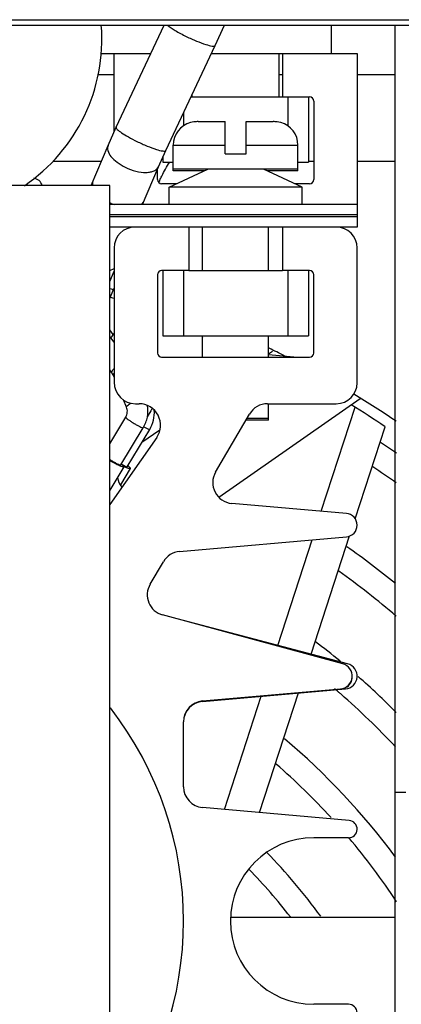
# Model space of a CAD drawing. Header units: inches. Extents: x 0 to 22, y 0 to 17.
# Tile 8 of 55: x 8.99 to 9.147, y 7.806 to 8.211. Entities that reach past the tile are written whole.
import ezdxf

# ---------------------------------------------------------------- set-up
doc = ezdxf.new("R2010")
doc.units = ezdxf.units.IN
doc.header["$LTSCALE"] = 1.21
doc.header["$MEASUREMENT"] = 0
doc.layers.get('0').update_dxf_attribs({"linetype": 'CONTINUOUS'})
for name, color, linetype in [('02___PRT_ALL_AXES', 7, 'CONTINUOUS'), ('AXES', 7, 'CONTINUOUS'), ('AXIS_PART', 7, 'CONTINUOUS')]:
    doc.layers.add(name, color=color, linetype=linetype)

msp = doc.modelspace()

# ---------------------------------------------------------------- linework, layer by layer
at = {"color": 7, "linetype": 'Continuous'}
for p, q in [((8.146512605, 8.2113191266), (9.6822268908, 8.2113191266)), ((8.391655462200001, 8.2090334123), (9.4370840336, 8.2090334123)), ((9.0295331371, 8.1670347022), (9.049285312, 8.2090334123)), ((9.070214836, 8.2006739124), (9.0741443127, 8.2090463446)), ((9.1179411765, 8.2090334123), (9.1179411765, 8.1973591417)), ((9.144298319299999, 7.268787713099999), (9.144298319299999, 8.2090334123)), ((9.023151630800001, 8.1973591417), (9.043794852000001, 8.1973591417)), ((9.0286554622, 8.1651399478), (9.0286554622, 8.1973591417)), ((9.0498912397, 8.1574601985), (9.070214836, 8.2006739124)), ((9.0686558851, 8.1973591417), (9.128655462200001, 8.1973591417)), ((9.0979411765, 8.1973591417), (9.0979411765, 8.1795019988)), ((9.128655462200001, 8.1973591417), (9.128655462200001, 8.1259305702)), ((9.0219757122, 8.1887877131), (9.0286554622, 8.1887877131)), ((9.096512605, 8.1887877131), (9.0979411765, 8.1887877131)), ((9.128655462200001, 8.1887877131), (9.144298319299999, 8.1887877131)), ((9.0979411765, 8.1795019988), (9.1090840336, 8.1795019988)), ((9.1000840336, 8.1795019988), (9.1000840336, 8.1676755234)), ((9.1086554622, 8.1795019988), (9.1086554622, 8.1526448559)), ((9.110798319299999, 8.177787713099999), (9.110798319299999, 8.1455019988)), ((9.0572268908, 8.1730578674), (9.0572268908, 8.1676755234)), ((9.061512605, 8.1692133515), (9.0600840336, 8.168946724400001)), ((9.0600840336, 8.168946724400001), (9.0600840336, 8.1690099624)), ((9.0632401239, 8.1693591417), (9.0743697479, 8.1693591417)), ((9.0743697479, 8.1560734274), (9.0743697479, 8.1693591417)), ((9.0829411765, 8.1560734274), (9.0829411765, 8.1693591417)), ((9.0829411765, 8.1693591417), (9.094070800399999, 8.1693591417)), ((9.0971583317, 8.1689455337), (9.0957983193, 8.1692133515)), ((9.0972268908, 8.1690099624), (9.0972268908, 8.168946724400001)), ((9.026178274, 8.1595511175), (9.0295331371, 8.1670347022)), ((9.0191935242, 8.143073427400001), (9.026178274, 8.1595511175)), ((9.046891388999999, 8.1507710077), (9.0498912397, 8.1574601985)), ((9.053012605, 8.1491247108), (9.053012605, 8.1597162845)), ((9.053012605, 8.1597162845), (9.0743697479, 8.1597162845)), ((9.0829411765, 8.1597162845), (9.1042983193, 8.1597162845)), ((9.1042983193, 8.1491247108), (9.1042983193, 8.1597162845)), ((9.0034381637, 8.1530734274), (9.0234324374, 8.1530734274)), ((9.048655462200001, 8.1547808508), (9.048655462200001, 8.1526448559)), ((9.048655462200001, 8.1526448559), (9.053012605, 8.1526448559)), ((9.0743697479, 8.1560734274), (9.0829411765, 8.1560734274)), ((9.1042983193, 8.1526448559), (9.1086554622, 8.1526448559)), ((9.1086554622, 8.1530734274), (9.110798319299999, 8.1530734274)), ((9.128655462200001, 8.1530734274), (9.144298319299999, 8.1530734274)), ((9.040297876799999, 8.1352162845), (9.046891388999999, 8.1507710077)), ((9.046512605, 8.1455019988), (9.046512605, 8.1498774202)), ((9.051298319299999, 8.1423591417), (9.0672289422, 8.1497877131)), ((9.1042983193, 8.1497877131), (9.053012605, 8.1497877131)), ((9.0658071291, 8.1491247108), (9.053012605, 8.1491247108)), ((9.106012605, 8.1423591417), (9.090081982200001, 8.1497877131)), ((9.1042983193, 8.1491247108), (9.0915037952, 8.1491247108)), ((9.0199537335, 8.1448667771), (9.019773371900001, 8.144247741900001)), ((9.046986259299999, 8.1443939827), (9.0473445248, 8.1448927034)), ((9.0470877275, 8.1442409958), (9.0474822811, 8.1451717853)), ((9.0268556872, 8.143073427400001), (8.8796946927, 8.143073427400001)), ((9.0197337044, 8.1438687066), (9.0197922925, 8.1430820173)), ((9.0268556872, 7.6832348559), (9.0268556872, 8.143073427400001)), ((9.0543619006, 8.1437877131), (9.0482268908, 8.1437877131)), ((9.051298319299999, 8.1352162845), (9.051298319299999, 8.1423591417)), ((9.106012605, 8.1423591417), (9.051298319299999, 8.1423591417)), ((9.1090840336, 8.1437877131), (9.1029490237, 8.1437877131)), ((9.106012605, 8.1352162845), (9.106012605, 8.1423591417)), ((9.128655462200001, 8.1352162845), (9.0268556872, 8.1352162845)), ((9.0400447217, 8.1351753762), (9.040666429, 8.136086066)), ((9.128655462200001, 8.1309305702), (9.0268556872, 8.1309305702)), ((9.128655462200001, 8.130216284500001), (9.0268556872, 8.130216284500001)), ((9.128655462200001, 8.1259305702), (9.0268556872, 8.1259305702)), ((9.0593697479, 8.1259305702), (9.0593697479, 8.1080734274)), ((9.0650840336, 8.1080734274), (9.0650840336, 8.1259305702)), ((9.092226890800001, 8.1080734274), (9.092226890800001, 8.1259305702)), ((9.0979411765, 8.1259305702), (9.0979411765, 8.1080734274)), ((9.0286554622, 8.1173591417), (9.0286554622, 8.0620734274)), ((9.128655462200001, 8.0617877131), (9.128655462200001, 8.1173591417)), ((9.0268629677, 8.1080499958), (9.028672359, 8.108880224)), ((9.0593697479, 8.1080734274), (9.0482268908, 8.1080734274)), ((9.048655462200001, 8.1080734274), (9.048655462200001, 8.0812162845)), ((9.0572268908, 8.1080734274), (9.0572268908, 8.0812162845)), ((9.1090840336, 8.1080734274), (9.0979411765, 8.1080734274)), ((9.1000840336, 8.1080734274), (9.1000840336, 8.0812162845)), ((9.1086554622, 8.1080734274), (9.1086554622, 8.0812162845)), ((9.026856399, 8.103513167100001), (9.0286572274, 8.1077558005)), ((9.046512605, 8.106359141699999), (9.046512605, 8.0740734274)), ((9.110798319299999, 8.0740734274), (9.110798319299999, 8.106359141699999)), ((9.0268556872, 8.0965332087), (9.0284313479, 8.1002410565)), ((9.0268802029, 8.1005849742), (9.0284313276, 8.1002410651)), ((9.0284313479, 8.1002410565), (9.0286562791, 8.100770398)), ((9.028335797, 8.0816722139), (9.0268556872, 8.083580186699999)), ((9.0286554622, 8.0785419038), (9.0268556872, 8.080861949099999)), ((9.027384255, 8.080180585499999), (9.0286554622, 8.0821733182)), ((9.048655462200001, 8.0812162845), (9.1086554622, 8.0812162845)), ((9.0650840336, 8.0723591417), (9.0650840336, 8.0812162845)), ((9.092226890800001, 8.0723591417), (9.092226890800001, 8.0812162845)), ((9.0482268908, 8.0723591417), (9.1090840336, 8.0723591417)), ((9.0938446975, 8.074773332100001), (9.092226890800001, 8.0736428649)), ((9.092226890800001, 8.0734033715), (9.104162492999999, 8.0723591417)), ((9.0277941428, 8.0658883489), (9.0268556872, 8.0670980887)), ((9.028317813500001, 8.0649823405), (9.0277941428, 8.0658883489)), ((9.0283178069, 8.0649823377), (9.0286330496, 8.0655898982)), ((9.0286554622, 8.0641677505), (9.028317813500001, 8.0649823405)), ((9.0717342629, 8.014724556), (9.1299283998, 8.0553886)), ((9.0337885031, 8.0517840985), (9.0325422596, 8.0547907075)), ((9.037512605, 8.053216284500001), (9.0389264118, 8.053216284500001)), ((9.091792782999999, 8.053216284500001), (9.1200840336, 8.053216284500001)), ((9.092226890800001, 8.0464104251), (9.092226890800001, 8.053216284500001)), ((9.1139185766, 8.0089341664), (9.1278267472, 8.051739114)), ((9.0268556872, 8.0367358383), (9.0334411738, 8.047658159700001)), ((9.0437276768, 8.0502599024), (9.0423184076, 8.0478189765)), ((9.070415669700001, 8.025016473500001), (9.0843895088, 8.048964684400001)), ((9.092226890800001, 8.0470734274), (9.083285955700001, 8.0470734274)), ((9.031427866, 8.0279802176), (9.0406659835, 8.0433020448)), ((9.040393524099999, 8.0433038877), (9.0406659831, 8.043302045)), ((9.0408367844, 8.0436309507), (9.0430555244, 8.0425906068)), ((9.092226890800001, 8.0464104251), (9.0828990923, 8.0464104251)), ((9.0461817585, 8.0392788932), (9.0268556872, 8.0116784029)), ((9.0340898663, 8.0272669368), (9.0433279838, 8.0425887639)), ((9.0474794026, 8.0423748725), (9.0400826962, 8.0372063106)), ((9.0430555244, 8.0425906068), (9.043327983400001, 8.0425887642)), ((9.032678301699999, 8.0272215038), (9.0268556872, 8.017564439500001)), ((9.0311554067, 8.0279820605), (9.031381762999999, 8.0279535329)), ((9.0311611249, 8.0279159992), (9.031419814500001, 8.0279084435)), ((9.032219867, 8.027976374), (9.033817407, 8.0272687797)), ((9.0323764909, 8.0277437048), (9.033789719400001, 8.027209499)), ((9.0326838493, 8.027232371), (9.0326781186, 8.027221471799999)), ((9.033817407, 8.0272687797), (9.0340437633, 8.027240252)), ((9.0338231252, 8.0272027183), (9.0340818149, 8.0271951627)), ((9.035340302, 8.0265082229), (9.031261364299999, 8.0197431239)), ((9.0353458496, 8.026519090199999), (9.0353401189, 8.026508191)), ((9.1242437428, 8.0080308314), (9.0770718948, 8.0121578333)), ((9.0555748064, 7.9923939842), (9.1242437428, 7.9984017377)), ((9.0959724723, 7.953701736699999), (9.1100941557, 7.9971638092)), ((9.04348045, 7.9788551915), (9.0489185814, 7.9881750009)), ((9.1227674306, 7.946129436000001), (9.0486370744, 7.966263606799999)), ((9.1247444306, 7.946105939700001), (9.0572268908, 7.9639305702)), ((9.0650512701, 7.9306516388), (9.123861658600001, 7.9357968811)), ((9.0650512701, 7.9308266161), (9.121845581, 7.935795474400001)), ((9.1207698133, 7.9346652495), (9.120921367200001, 7.9345339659)), ((9.0740200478, 7.886139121), (9.089168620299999, 7.9327616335)), ((9.0572268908, 7.8954625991), (9.0572268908, 7.922287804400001)), ((9.1487268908, 7.8930734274), (9.144298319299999, 7.8930734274)), ((9.1253890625, 7.881644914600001), (9.0650512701, 7.8869237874)), ((9.1250771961, 7.8745019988), (9.110798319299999, 7.8745019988)), ((9.0766982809, 7.8418642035), (9.144298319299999, 7.8418642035)), ((9.1250771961, 7.8059305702), (9.110798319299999, 7.8059305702))]:
    msp.add_line(p, q, dxfattribs=at)
at = {"color": 3, "linetype": 'Continuous'}
for p, q in [((9.0602575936, 8.1795019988), (9.0979411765, 8.1795019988)), ((9.0593697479, 8.1080734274), (9.0979411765, 8.1080734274))]:
    msp.add_line(p, q, dxfattribs=at)
at = {"color": 7, "linetype": 'Continuous'}
for centre, radius, start, end in [((8.9505058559, 8.203332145), 0.0731158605, 304.3419438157, 4.4860809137), ((9.1090840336, 8.177787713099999), 0.0017142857, 0, 90), ((9.0626554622, 8.1597162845), 0.009642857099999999, 105.4660148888, 180), ((9.063238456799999, 8.1590710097), 0.0102881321, 89.99071559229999, 99.65712448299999), ((9.0940724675, 8.1590710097), 0.0102881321, 80.342875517, 90.00928440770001), ((9.0946554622, 8.1597162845), 0.009642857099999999, 0, 74.5339851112), ((8.994625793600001, 8.141387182), 0.0048291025, 20.9098074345, 77.5367228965), ((9.0482268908, 8.1455019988), 0.0017142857, 180, 270), ((9.044959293, 8.1462430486), 0.002740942, 330.4846092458, 336.9938746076), ((9.1090840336, 8.1455019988), 0.0017142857, 270, 360), ((9.0227512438, 8.1437445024), 0.0030200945, 170.4080418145, 177.6429935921), ((9.036833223, 8.1559269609), 0.0223046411, 243.4020511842, 244.0109676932), ((9.0369374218, 8.1561419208), 0.0225435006, 243.41060092, 244.0045219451), ((9.037002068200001, 8.156274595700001), 0.0226910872, 244.0046365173, 244.8349672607), ((9.0370508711, 8.1563832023), 0.02281012, 244.0217324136, 248.4151720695), ((9.0370493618, 8.1563749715), 0.0228020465, 244.8346600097, 246.9716347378), ((9.0378828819, 8.1373445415), 0.0030625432, 315.5458231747, 322.1963456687), ((9.0380241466, 8.1372325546), 0.0028822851, 322.2339837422, 326.2823843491), ((9.0381216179, 8.137167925), 0.0027653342, 326.2751639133, 336.9844330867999), ((9.037226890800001, 8.1173591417), 0.0085714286, 90, 180), ((9.1200840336, 8.1173591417), 0.0085714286, 0, 90), ((9.0482268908, 8.106359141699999), 0.0017142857, 90, 180), ((9.1090840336, 8.106359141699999), 0.0017142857, 0, 90), ((9.0272938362, 8.1164254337), 0.0093632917, 276.8678911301, 278.4998379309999), ((8.9143697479, 7.7109305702), 0.4021372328, 73.492151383, 73.7592083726), ((9.0729293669, 8.0836958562), 0.0085714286, 197.0882606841, 202.25239896), ((9.0482268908, 8.0740734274), 0.0017142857, 180, 270), ((9.1090840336, 8.0740734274), 0.0017142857, 270, 360), ((9.037512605, 8.0620734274), 0.0088571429, 180, 270), ((9.1200840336, 8.0617877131), 0.0085714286, 270, 360), ((9.0389264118, 8.0443591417), 0.0088571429, 325, 90), ((9.0511507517, 8.045974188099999), 0.0085714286, 141.947409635, 150), ((9.091792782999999, 8.0446448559), 0.0085714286, 90, 149.7363350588), ((8.9143697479, 7.7109305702), 0.4021372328, 55.8441084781, 58.2134605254), ((9.032050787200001, 8.049382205), 0.0131653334, 328.9350246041, 4.8858456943), ((8.9147440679, 7.6963006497), 0.407694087, 55.64033885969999, 56.7428797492), ((9.0314808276, 8.0295767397), 0.001691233, 257.948685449, 259.1035091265), ((9.031240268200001, 8.0279660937), 0.0002479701, 16.7504375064, 18.9564148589), ((9.044678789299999, 8.0519404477), 0.0270092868, 242.0456266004, 242.5300778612), ((9.0472390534, 8.0575531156), 0.033503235, 244.1889463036, 244.3969751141), ((9.0341428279, 8.0288634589), 0.001691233, 257.9486854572, 259.1035091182), ((9.0339022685, 8.0272528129), 0.0002479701, 16.750437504, 18.9564148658), ((8.914775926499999, 7.6963480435), 0.397513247, 54.65365633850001, 56.34455983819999), ((9.0385407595, 8.0241330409), 0.0085714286, 188.3577893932, 218.28511633), ((9.077818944, 8.020696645), 0.0085714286, 149.7363350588, 265), ((9.123822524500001, 8.0032162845), 0.0048329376, 275, 85), ((8.9149050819, 7.696693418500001), 0.3639870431, 50.89976199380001, 54.8591965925), ((9.0563218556, 7.9838551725), 0.0085714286, 95, 149.7363350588), ((8.9149218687, 7.6967215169), 0.3538306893, 49.49073241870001, 54.3558001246), ((9.0508837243, 7.974535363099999), 0.0085714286, 149.7363350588, 254.8047514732), ((8.915082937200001, 7.697074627), 0.3243790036, 50.4855662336, 52.72395386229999), ((8.9150141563, 7.696993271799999), 0.3244855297, 50.30631463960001, 50.48533704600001), ((9.1213863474, 7.9410445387), 0.005269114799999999, 275, 74.8047514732), ((9.1234039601, 7.9410283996), 0.0052515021, 275, 75.2113223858), ((9.1217114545, 7.9407466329), 0.0049440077, 295.9139621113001, 2.4667468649), ((8.9147662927, 7.6967047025), 0.3248659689, 44.9303551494, 48.7241121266), ((8.9148574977, 7.696806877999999), 0.314605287, 49.1174917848, 49.4492284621), ((8.914827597, 7.6967723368), 0.3146509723, 48.8477412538, 49.08098061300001), ((8.9148136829, 7.6967597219), 0.3146696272, 43.1556017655, 48.8473451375), ((9.065798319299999, 7.922287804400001), 0.0085714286, 95, 180), ((9.065798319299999, 7.9221128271), 0.0085714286, 95, 178.8144651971), ((8.9143697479, 7.8402162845), 0.1428571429, 322.11966843, 37.88033157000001), ((8.9142804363, 7.6964201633), 0.2861946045, 36.4745665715, 49.8667329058), ((8.9148596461, 7.6969488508), 0.2752934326, 42.46534080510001, 49.0291311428), ((9.065798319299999, 7.8954625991), 0.0085714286, 180, 265), ((9.1250771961, 7.8780802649), 0.0035782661, 270, 85), ((9.110798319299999, 7.8402162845), 0.0342857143, 90, 270), ((8.9150469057, 7.697145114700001), 0.2750229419, 33.3039784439, 40.1774648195), ((8.9147876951, 7.6970404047), 0.2461939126, 36.1220547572, 44.13968666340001), ((8.914815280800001, 7.697055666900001), 0.2360397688, 37.8497672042, 44.1625169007), ((9.1250771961, 7.802352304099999), 0.0035782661, 275, 90)]:
    msp.add_arc(centre, radius, start, end, dxfattribs=at)
for points, knots in [([(9.050633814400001, 8.2090490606), (9.0515709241, 8.208219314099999), (9.0541375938, 8.2065980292), (9.0567899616, 8.2051774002), (9.058373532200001, 8.2044054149)], [0, 0, 0, 0, 0.415367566, 1, 1, 1, 1]), ([(9.058373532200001, 8.2044054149), (9.059757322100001, 8.203730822), (9.062391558, 8.2025456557), (9.0659311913, 8.2011982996), (9.0684209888, 8.2005267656), (9.0697039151, 8.200396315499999), (9.070154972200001, 8.2005466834), (9.0702147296, 8.2006739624)], [0, 0, 0, 0, 0.3657327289, 0.6844058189, 0.9040535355, 0.9665953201, 1, 1, 1, 1]), ([(9.0972268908, 8.168946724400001), (9.0972268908, 8.1689447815), (9.0972224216, 8.1689423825), (9.0972165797, 8.1689416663), (9.0972048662, 8.1689409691), (9.0971853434, 8.1689422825), (9.0971682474, 8.1689442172), (9.0971583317, 8.1689455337)], [0, 0, 0, 0, 0.0828392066, 0.1610987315, 0.2684970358, 0.5735217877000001, 1, 1, 1, 1]), ([(9.0295332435, 8.1670346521), (9.0294820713, 8.166925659), (9.0295912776, 8.1665566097), (9.0303098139, 8.1657769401), (9.0319860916, 8.1645227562), (9.034699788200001, 8.1628963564), (9.0368591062, 8.1617722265), (9.0380499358, 8.1611917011)], [0, 0, 0, 0, 0.0343287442, 0.0951196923, 0.3073982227, 0.6222960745, 1, 1, 1, 1]), ([(9.0380499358, 8.1611917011), (9.0394337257, 8.1605171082), (9.042067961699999, 8.159331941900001), (9.045607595, 8.157984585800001), (9.0480973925, 8.1573130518), (9.0493803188, 8.157182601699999), (9.0498313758, 8.1573329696), (9.049891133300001, 8.1574602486)], [0, 0, 0, 0, 0.3657327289, 0.6844058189, 0.9040535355, 0.9665953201, 1, 1, 1, 1]), ([(9.0261783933, 8.1595510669), (9.025903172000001, 8.1589015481), (9.0259348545, 8.1571428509), (9.0274391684, 8.1547358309), (9.0299509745, 8.1524208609), (9.0320956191, 8.1511414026), (9.033283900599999, 8.1505621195)], [0, 0, 0, 0, 0.1721470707, 0.3951838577, 0.677396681, 1, 1, 1, 1]), ([(9.0474822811, 8.1451717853), (9.04773416, 8.1457659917), (9.0489163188, 8.1483479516), (9.0503459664, 8.150813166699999), (9.0515480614, 8.152647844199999)], [0, 0, 0, 0, 0.2273447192, 1, 1, 1, 1]), ([(9.033283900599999, 8.1505621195), (9.0346814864, 8.1498808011), (9.037479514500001, 8.1488515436), (9.0410402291, 8.1483218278), (9.04356839, 8.1485473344), (9.045425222, 8.149071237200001), (9.0465719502, 8.150017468), (9.0468912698, 8.1507710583)], [0, 0, 0, 0, 0.3177114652, 0.6050054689, 0.7273581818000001, 0.8327569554, 1, 1, 1, 1]), ([(9.0199541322, 8.1448674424), (9.019782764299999, 8.1444633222), (9.0196894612, 8.143844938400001), (9.0197618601, 8.1432514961), (9.0197900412, 8.1430949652)], [0, 0, 0, 0, 0.734034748, 1, 1, 1, 1]), ([(9.0277941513, 8.0658883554), (9.0276448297, 8.0660805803), (9.027810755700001, 8.066628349), (9.0281714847, 8.0671991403), (9.0284710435, 8.0675754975), (9.0286440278, 8.0677720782)], [0, 0, 0, 0, 0.3412290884, 0.6329113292, 1, 1, 1, 1]), ([(9.0334411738, 8.047658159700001), (9.0338141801, 8.0482768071), (9.0342676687, 8.0496796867), (9.0340547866, 8.0511416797), (9.0337885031, 8.0517840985)], [0, 0, 0, 0, 0.5095138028, 1, 1, 1, 1]), ([(9.0337884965, 8.0517840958), (9.0337491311, 8.0518790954), (9.0338273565, 8.0520833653), (9.0340049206, 8.0522985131), (9.0343366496, 8.052615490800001), (9.034918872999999, 8.0530269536), (9.035446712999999, 8.0533337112), (9.0357460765, 8.0534940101)], [0, 0, 0, 0, 0.1147036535, 0.2050073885, 0.3202397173, 0.6212194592, 1, 1, 1, 1]), ([(9.0406659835, 8.0433020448), (9.0414812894, 8.0446542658), (9.0426269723, 8.0476776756), (9.042624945, 8.0509120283), (9.0423374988, 8.0524618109)], [0, 0, 0, 0, 0.5004406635, 1, 1, 1, 1]), ([(9.0334411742, 8.047658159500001), (9.0334242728, 8.0476301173), (9.0334748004, 8.0475169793), (9.0336079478, 8.0473749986), (9.0338459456, 8.0471524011), (9.034334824, 8.046762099), (9.0351390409, 8.0461889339), (9.036255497, 8.0454638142), (9.0374667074, 8.0447351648), (9.0386243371, 8.044090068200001), (9.0395880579, 8.0436119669), (9.040158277, 8.0433669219), (9.040393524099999, 8.0433038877)], [0, 0, 0, 0, 0.0118610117, 0.036626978, 0.07537798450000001, 0.1273096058, 0.2644847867, 0.4320372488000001, 0.6098232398, 0.7764100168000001, 0.9117732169, 1, 1, 1, 1]), ([(9.0268497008, 8.0302571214), (9.0272766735, 8.0299870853), (9.0281175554, 8.0294774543), (9.0293159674, 8.0288048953), (9.0303176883, 8.0283049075), (9.0309109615, 8.028047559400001), (9.0311554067, 8.0279820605)], [0, 0, 0, 0, 0.3106624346, 0.6046176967, 0.8443802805, 1, 1, 1, 1]), ([(9.0268558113, 8.029934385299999), (9.0273178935, 8.0296754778), (9.0281837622, 8.029204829), (9.0293823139, 8.028600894), (9.0303385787, 8.0281763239), (9.0308970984, 8.0279719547), (9.031127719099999, 8.0279227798)], [0, 0, 0, 0, 0.3358833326, 0.6249675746, 0.8504679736, 1, 1, 1, 1]), ([(9.0326782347, 8.0272214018), (9.032647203, 8.027170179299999), (9.0324300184, 8.0271448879), (9.0320905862, 8.0272304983), (9.0315445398, 8.0274089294), (9.0305178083, 8.0278410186), (9.028922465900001, 8.0286227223), (9.02759077, 8.029349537), (9.0268582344, 8.0297642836)], [0, 0, 0, 0, 0.0279639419, 0.08453090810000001, 0.1727241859, 0.2911878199, 0.6069410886, 1, 1, 1, 1]), ([(9.0314637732, 8.0279341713), (9.0314657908, 8.0279362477), (9.0314695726, 8.027940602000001), (9.031472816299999, 8.027945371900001), (9.031474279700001, 8.0279478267)], [0, 0, 0, 0, 0.5032436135, 1, 1, 1, 1]), ([(9.031474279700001, 8.0279478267), (9.0314851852, 8.0279661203), (9.031487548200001, 8.0279996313), (9.0314803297, 8.0280288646), (9.0314777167, 8.0280375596)], [0, 0, 0, 0, 0.7011150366, 1, 1, 1, 1]), ([(9.031675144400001, 8.0283863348), (9.0318356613, 8.0282537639), (9.0321117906, 8.0280185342), (9.0324469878, 8.0276838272), (9.0326398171, 8.0274516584), (9.032705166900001, 8.0272824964), (9.0326838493, 8.027232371)], [0, 0, 0, 0, 0.3991727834, 0.6986148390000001, 0.8955588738, 1, 1, 1, 1]), ([(9.0353402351, 8.026508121), (9.0352980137, 8.0264384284), (9.034969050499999, 8.0264484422), (9.0344945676, 8.0265953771), (9.033688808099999, 8.0269031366), (9.033099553, 8.0271774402), (9.0327611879, 8.027339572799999)], [0, 0, 0, 0, 0.0887037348, 0.2844601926, 0.5915537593, 1, 1, 1, 1]), ([(9.0341257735, 8.027220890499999), (9.0341277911, 8.0272229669), (9.0341315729, 8.0272273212), (9.0341348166, 8.0272320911), (9.03413628, 8.0272345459)], [0, 0, 0, 0, 0.5032436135, 1, 1, 1, 1]), ([(9.03413628, 8.0272345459), (9.0341471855, 8.027252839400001), (9.0341495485, 8.027286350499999), (9.03414233, 8.0273155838), (9.034139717, 8.0273242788)], [0, 0, 0, 0, 0.7011150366, 1, 1, 1, 1]), ([(9.0343371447, 8.027673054), (9.0344976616, 8.0275404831), (9.034773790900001, 8.0273052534), (9.0351089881, 8.0269705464), (9.0353018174, 8.0267383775), (9.0353671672, 8.026569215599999), (9.0353458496, 8.026519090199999)], [0, 0, 0, 0, 0.3991727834, 0.6986148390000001, 0.8955588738, 1, 1, 1, 1])]:
    msp.add_open_spline(points, degree=3, knots=knots, dxfattribs=at)
for points in [[(9.031381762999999, 8.0279535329), (9.0313991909, 8.027956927), (9.0314186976, 8.027965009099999), (9.031427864, 8.0279802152)], [(9.031419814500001, 8.0279084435), (9.0314359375, 8.027913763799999), (9.0314519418, 8.0279219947), (9.0314637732, 8.0279341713)], [(9.0340437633, 8.027240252), (9.0340611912, 8.0272436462), (9.0340806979, 8.027251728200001), (9.0340898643, 8.0272669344)], [(9.0340818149, 8.0271951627), (9.0340979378, 8.027200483), (9.034113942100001, 8.0272087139), (9.0341257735, 8.027220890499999)]]:
    msp.add_open_spline(points, degree=3, dxfattribs=at)
at = {"layer": '02___PRT_ALL_AXES', "color": 7, "linetype": 'Continuous'}
for start, end in [(73.8253148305, 73.8652761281), (63.33187098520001, 64.30828095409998), (55.8916569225, 58.7820745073)]:
    msp.add_arc((8.9143697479, 7.7059305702), 0.4107142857, start, end, dxfattribs=at)
at = {"layer": 'AXES', "color": 7, "linetype": 'Continuous'}
for p, q in [((9.096512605, 8.1795019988), (9.096512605, 8.1973591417)), ((9.0607983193, 8.1795019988), (9.0607983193, 8.1806517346))]:
    msp.add_line(p, q, dxfattribs=at)
at = {"layer": 'AXIS_PART', "color": 7, "linetype": 'Continuous'}
for p, q in [((9.1278244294, 8.0057754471), (9.1401606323, 8.043742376)), ((9.1097249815, 7.950071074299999), (9.1255469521, 7.998766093)), ((9.0885394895, 7.884868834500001), (9.1045376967, 7.9341062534))]:
    msp.add_line(p, q, dxfattribs=at)

doc.saveas('drawing.dxf')
